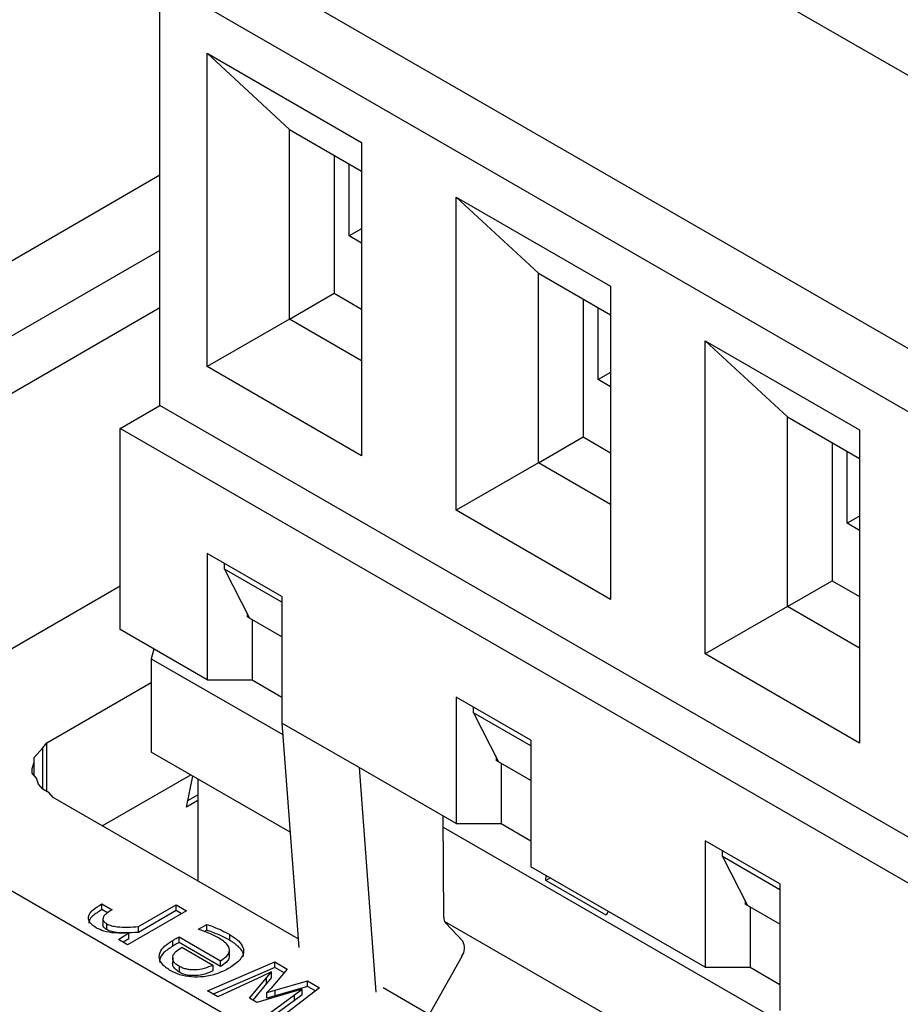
# Model space of a CAD drawing. Header units: millimetres. Extents: x 0 to 420, y 0 to 297.
# Tile 9 of 138: x 79.06 to 80.31, y 44.52 to 45.92. Entities that reach past the tile are written whole.
import ezdxf

# ---------------------------------------------------------------- set-up
doc = ezdxf.new("R2010")
doc.units = ezdxf.units.MM

msp = doc.modelspace()

# ---------------------------------------------------------------- linework, layer by layer
at = {"color": 7, "linetype": 'Continuous', "lineweight": 25}
for p, q in [((80.5224, 43.8336), (72.6346, 48.3871)), ((80.7478, 45.597), (79.3336, 46.4134)), ((79.3371, 46.0235), (80.7513, 45.2071)), ((80.6736, 45.1622), (79.2593, 45.9786)), ((79.2593, 45.3743), (79.2593, 45.9786)), ((79.3265, 45.8745), (79.5457, 45.7479)), ((79.3265, 45.4295), (79.3265, 45.8745)), ((79.3265, 45.8745), (79.4432, 45.7663)), ((79.4432, 45.7663), (79.5457, 45.7071)), ((79.4432, 45.4968), (79.4432, 45.7663)), ((79.5457, 45.7479), (79.5457, 45.3029)), ((79.5068, 45.7295), (79.5068, 45.5336)), ((79.528, 45.6152), (79.528, 45.7173)), ((79.2593, 45.7013), (78.85, 45.465)), ((79.6801, 45.6704), (79.8993, 45.5438)), ((79.6801, 45.2254), (79.6801, 45.6704)), ((79.6801, 45.6704), (79.7967, 45.5622)), ((79.5457, 45.6254), (79.528, 45.6152)), ((79.5457, 45.605), (79.528, 45.6152)), ((79.2593, 45.5945), (78.9998, 45.4447)), ((79.7967, 45.5622), (79.8993, 45.503)), ((79.7967, 45.2927), (79.7967, 45.5622)), ((79.8993, 45.5438), (79.8993, 45.0988)), ((79.4432, 45.4968), (79.5068, 45.5336)), ((79.5068, 45.5336), (79.5457, 45.5111)), ((79.8604, 45.5254), (79.8604, 45.3295)), ((79.2593, 45.5129), (79.0122, 45.3702)), ((79.8816, 45.4111), (79.8816, 45.5132)), ((79.4432, 45.4968), (79.3265, 45.4295)), ((79.5457, 45.4376), (79.4432, 45.4968)), ((80.0336, 45.4663), (80.2528, 45.3397)), ((80.0336, 45.0213), (80.0336, 45.4663)), ((80.0336, 45.4663), (80.1503, 45.3581)), ((79.5457, 45.3029), (79.3265, 45.4295)), ((79.8993, 45.4213), (79.8816, 45.4111)), ((79.8993, 45.4009), (79.8816, 45.4111)), ((79.2028, 45.3417), (79.2593, 45.3743)), ((80.6736, 44.5579), (79.2593, 45.3743)), ((80.1503, 45.3581), (80.2528, 45.2989)), ((80.1503, 45.0886), (80.1503, 45.3581)), ((79.2028, 45.0559), (79.2028, 45.3417)), ((80.617, 44.5253), (79.2028, 45.3417)), ((79.7967, 45.2927), (79.8604, 45.3295)), ((79.8604, 45.3295), (79.8993, 45.307)), ((80.2528, 45.3397), (80.2528, 44.8947)), ((80.2139, 45.3213), (80.2139, 45.1254)), ((80.2351, 45.207), (80.2351, 45.3091)), ((79.7967, 45.2927), (79.6801, 45.2254)), ((79.8993, 45.2335), (79.7967, 45.2927)), ((79.8993, 45.0988), (79.6801, 45.2254)), ((80.2528, 45.2172), (80.2351, 45.207)), ((80.2528, 45.1968), (80.2351, 45.207)), ((79.4326, 45.1029), (79.3265, 45.1641)), ((79.3265, 45.1641), (79.3265, 44.9845)), ((79.3513, 45.1416), (79.3513, 45.1498)), ((79.4326, 45.0947), (79.3513, 45.1416)), ((79.3513, 45.1416), (79.3866, 45.0722)), ((80.1503, 45.0886), (80.2139, 45.1254)), ((80.2139, 45.1254), (80.2528, 45.1029)), ((79.2028, 45.1174), (78.9583, 44.9763)), ((79.4326, 45.1029), (79.4326, 44.9232)), ((79.3831, 45.0792), (79.3831, 45.0743)), ((80.1503, 45.0886), (80.0336, 45.0213)), ((80.2528, 45.0294), (80.1503, 45.0886)), ((79.3866, 45.0722), (79.3831, 45.0743)), ((79.4326, 45.0457), (79.3866, 45.0722)), ((79.3902, 45.0702), (79.3902, 44.9845)), ((79.3265, 44.9845), (79.2028, 45.0559)), ((79.2508, 45.0282), (79.2472, 45.0146)), ((80.2528, 44.8947), (80.0336, 45.0213)), ((79.2472, 45.0146), (79.4338, 44.9069)), ((79.2472, 45.0146), (79.2472, 44.8819)), ((79.099, 44.895), (79.2472, 44.9806)), ((79.3265, 44.9845), (79.3902, 44.9845)), ((79.3902, 44.9845), (79.4326, 44.96)), ((79.7861, 44.8988), (79.6801, 44.96)), ((79.6801, 44.96), (79.6801, 44.7804)), ((79.7048, 44.9375), (79.7048, 44.9457)), ((79.7861, 44.8906), (79.7048, 44.9375)), ((79.7048, 44.9375), (79.7402, 44.8681)), ((79.5422, 44.86), (79.4326, 44.9232)), ((79.4326, 44.9232), (79.4566, 44.6043)), ((79.093, 44.8881), (79.099, 44.895)), ((79.099, 44.8259), (79.099, 44.895)), ((79.7861, 44.8988), (79.7861, 44.7191)), ((79.081, 44.8743), (79.093, 44.8881)), ((79.4443, 44.7681), (79.2472, 44.8819)), ((79.078, 44.8588), (79.081, 44.8674)), ((79.081, 44.8674), (79.081, 44.8743)), ((79.081, 44.8484), (79.081, 44.8674)), ((79.7366, 44.8751), (79.7366, 44.8702)), ((79.7402, 44.8681), (79.7366, 44.8702)), ((79.7861, 44.8416), (79.7402, 44.8681)), ((79.078, 44.8518), (79.078, 44.8588)), ((79.6801, 44.7804), (79.5422, 44.86)), ((79.5422, 44.86), (79.5662, 44.5411)), ((79.7437, 44.8661), (79.7437, 44.7804)), ((79.084, 44.8449), (79.078, 44.8518)), ((79.087, 44.8363), (79.084, 44.8449)), ((79.1776, 44.7771), (79.3031, 44.8496)), ((79.2971, 44.8039), (79.3061, 44.8479)), ((79.313, 44.8439), (79.313, 44.6989)), ((79.093, 44.8294), (79.087, 44.8363)), ((79.102, 44.8242), (79.093, 44.8294)), ((79.108, 44.8173), (79.102, 44.8242)), ((79.4557, 44.6166), (79.108, 44.8173)), ((79.313, 44.813), (79.2971, 44.8039)), ((79.299, 44.8131), (79.313, 44.8212)), ((79.6623, 44.6474), (79.6615, 44.7911)), ((79.6616, 44.7754), (80.2788, 44.4191)), ((79.6801, 44.7804), (79.7437, 44.7804)), ((79.7437, 44.7804), (79.7861, 44.7559)), ((80.1397, 44.6947), (80.0336, 44.7559)), ((80.0336, 44.7559), (80.0336, 44.5763)), ((80.0584, 44.7334), (80.0584, 44.7416)), ((80.1397, 44.6865), (80.0584, 44.7334)), ((80.0584, 44.7334), (80.0937, 44.664)), ((80.0336, 44.5763), (79.7861, 44.7191)), ((79.8074, 44.6995), (79.8077, 44.7067)), ((79.8138, 44.7032), (79.8074, 44.6995)), ((79.8929, 44.6501), (79.8074, 44.6995)), ((80.1397, 44.6947), (80.1397, 44.515)), ((79.1769, 44.6662), (79.1915, 44.6578)), ((79.1769, 44.6581), (79.1769, 44.6662)), ((79.185, 44.6534), (79.1769, 44.6581)), ((79.2289, 44.634), (79.2825, 44.6649)), ((79.2825, 44.6649), (79.2971, 44.6564)), ((79.2825, 44.6567), (79.2825, 44.6649)), ((80.0902, 44.671), (80.0902, 44.6661)), ((80.0937, 44.664), (80.0902, 44.6661)), ((80.1397, 44.6375), (80.0937, 44.664)), ((80.0973, 44.662), (80.0973, 44.5763)), ((79.1785, 44.6456), (79.1785, 44.6375)), ((79.2971, 44.6564), (79.2136, 44.6083)), ((79.2825, 44.6567), (79.2289, 44.6258)), ((79.29, 44.6524), (79.2825, 44.6567)), ((79.896, 44.6557), (79.8929, 44.6501)), ((79.1839, 44.6298), (79.1839, 44.638)), ((79.2289, 44.6258), (79.2289, 44.634)), ((79.314, 44.6303), (79.3258, 44.6372)), ((79.3258, 44.629), (79.3258, 44.6372)), ((80.2893, 44.2803), (79.6636, 44.6415)), ((79.6649, 44.6396), (79.6894, 44.6132)), ((79.2004, 44.6159), (79.2154, 44.625)), ((79.2136, 44.6083), (79.2004, 44.6159)), ((79.2154, 44.6169), (79.2073, 44.6119)), ((79.2154, 44.6169), (79.2154, 44.625)), ((79.2869, 44.6195), (79.3456, 44.5856)), ((79.2869, 44.6113), (79.2869, 44.6195)), ((79.3258, 44.629), (79.3227, 44.6272)), ((79.3585, 44.6145), (79.3585, 44.6227)), ((79.2775, 44.6063), (79.2775, 44.6144)), ((79.3456, 44.5774), (79.2869, 44.6113)), ((79.2906, 44.6046), (79.3345, 44.5792)), ((79.2775, 44.5901), (79.2775, 44.582)), ((79.3581, 44.5925), (79.3581, 44.6007)), ((79.688, 44.5918), (79.6437, 44.5123)), ((79.2872, 44.5692), (79.2872, 44.5774)), ((79.3271, 44.5428), (79.4227, 44.5839)), ((79.3345, 44.5792), (79.3345, 44.571)), ((79.4227, 44.5758), (79.3352, 44.5381)), ((79.3456, 44.5774), (79.3456, 44.5856)), ((79.4403, 44.5738), (79.4174, 44.5466)), ((79.4227, 44.5839), (79.4403, 44.5738)), ((79.4227, 44.5758), (79.4227, 44.5839)), ((79.4356, 44.5683), (79.4227, 44.5758)), ((80.0336, 44.5763), (80.0973, 44.5763)), ((80.0973, 44.5763), (80.1397, 44.5518)), ((79.4051, 44.5637), (79.3414, 44.5345)), ((79.3867, 44.5323), (79.4108, 44.5613)), ((79.418, 44.5698), (79.4051, 44.5637)), ((79.4108, 44.5613), (79.418, 44.5698)), ((79.418, 44.5616), (79.4108, 44.5531)), ((79.4108, 44.5531), (79.4108, 44.5613)), ((79.418, 44.5616), (79.418, 44.5698)), ((79.4108, 44.5531), (79.3913, 44.5297)), ((79.4174, 44.5466), (79.4113, 44.5404)), ((79.4862, 44.5473), (79.4147, 44.4922)), ((79.423, 44.5439), (79.4691, 44.5572)), ((79.4691, 44.549), (79.423, 44.5358)), ((79.4614, 44.5453), (79.4469, 44.541)), ((79.4503, 44.5371), (79.4614, 44.5453)), ((79.4614, 44.5371), (79.4614, 44.5453)), ((79.4691, 44.5572), (79.4862, 44.5473)), ((79.4691, 44.549), (79.4691, 44.5572)), ((79.4801, 44.5426), (79.4691, 44.549)), ((80.3007, 44.1287), (79.5763, 44.5469)), ((79.3414, 44.5345), (79.3271, 44.5428)), ((79.3971, 44.5263), (79.3867, 44.5323)), ((79.4469, 44.541), (79.3971, 44.5263)), ((79.4005, 44.5004), (79.4503, 44.5371)), ((79.4113, 44.5404), (79.423, 44.5439)), ((79.4113, 44.5322), (79.4113, 44.5404)), ((79.423, 44.5358), (79.4113, 44.5322)), ((79.423, 44.5358), (79.423, 44.5439)), ((79.4614, 44.5371), (79.4503, 44.5289)), ((79.4503, 44.5289), (79.4503, 44.5371)), ((79.4503, 44.5289), (79.4067, 44.4968))]:
    msp.add_line(p, q, dxfattribs=at)
at = {"color": 1, "linetype": 'Continuous', "lineweight": 25}
msp.add_line((79.093, 44.8294), (79.093, 44.8881), dxfattribs=at)
at = {"color": 7, "linetype": 'Continuous', "lineweight": 25}
for centre, radius, start, end in [((79.6737, 44.6468), 0.0114, 177.1008, 219.1313), ((79.6722, 44.6036), 0.0197, 323.5104, 29.2555)]:
    msp.add_arc(centre, radius, start, end, dxfattribs=at)
for points, knots in [([(79.1693, 44.632), (79.1659, 44.6343), (79.1603, 44.6381), (79.1574, 44.645), (79.1586, 44.6515), (79.1649, 44.6591), (79.1725, 44.6636), (79.1769, 44.6662)], [0, 0, 0, 0, 0.226452, 0.374477, 0.522483, 0.721767, 1, 1, 1, 1]), ([(79.1769, 44.6581), (79.1723, 44.6553), (79.1648, 44.6507), (79.1587, 44.6437), (79.1584, 44.64), (79.1583, 44.6387)], [0, 0, 0, 0, 0.511345, 0.827535, 1, 1, 1, 1]), ([(79.1915, 44.6578), (79.1881, 44.6558), (79.1831, 44.6529), (79.1789, 44.648), (79.1781, 44.6444), (79.1798, 44.6408), (79.1825, 44.639), (79.1839, 44.638)], [0, 0, 0, 0, 0.365559, 0.529043, 0.69446, 0.83731, 1, 1, 1, 1]), ([(79.2154, 44.625), (79.2087, 44.6248), (79.1967, 44.6244), (79.1803, 44.6269), (79.1727, 44.6305), (79.1693, 44.632)], [0, 0, 0, 0, 0.409093, 0.73425, 1, 1, 1, 1]), ([(79.1839, 44.6298), (79.1824, 44.6309), (79.1797, 44.6327), (79.1783, 44.6356), (79.1786, 44.637), (79.1787, 44.6375)], [0, 0, 0, 0, 0.486311, 0.838245, 1, 1, 1, 1]), ([(79.1839, 44.638), (79.186, 44.637), (79.1903, 44.635), (79.2007, 44.6334), (79.2137, 44.6331), (79.2238, 44.6337), (79.2289, 44.634)], [0, 0, 0, 0, 0.172516, 0.350226, 0.670642, 1, 1, 1, 1]), ([(79.2289, 44.6258), (79.2223, 44.6254), (79.211, 44.6248), (79.1966, 44.6255), (79.1882, 44.6276), (79.185, 44.6293), (79.1839, 44.6298)], [0, 0, 0, 0, 0.426879, 0.725017, 0.908626, 1, 1, 1, 1]), ([(79.3442, 44.617), (79.3393, 44.6196), (79.3321, 44.6234), (79.3218, 44.6276), (79.3166, 44.6294), (79.314, 44.6303)], [0, 0, 0, 0, 0.525335, 0.762121, 1, 1, 1, 1]), ([(79.3258, 44.6372), (79.3287, 44.6362), (79.336, 44.6336), (79.3471, 44.6289), (79.3547, 44.6248), (79.3585, 44.6227)], [0, 0, 0, 0, 0.242738, 0.619526, 1, 1, 1, 1]), ([(79.2775, 44.6144), (79.2787, 44.6151), (79.2808, 44.6163), (79.284, 44.618), (79.2859, 44.619), (79.2869, 44.6195)], [0, 0, 0, 0, 0.390088, 0.695016, 1, 1, 1, 1]), ([(79.3585, 44.6145), (79.3536, 44.6172), (79.3461, 44.6212), (79.3349, 44.6258), (79.3289, 44.6279), (79.3258, 44.629)], [0, 0, 0, 0, 0.486096, 0.742472, 1, 1, 1, 1]), ([(79.3456, 44.5856), (79.3495, 44.5882), (79.3557, 44.5924), (79.3586, 44.5997), (79.3573, 44.6062), (79.352, 44.6121), (79.3467, 44.6154), (79.3442, 44.617)], [0, 0, 0, 0, 0.286632, 0.452297, 0.61819, 0.822983, 1, 1, 1, 1]), ([(79.3585, 44.6227), (79.363, 44.6198), (79.3713, 44.6145), (79.378, 44.6052), (79.3788, 44.5963), (79.3736, 44.5866), (79.3648, 44.5794), (79.3577, 44.5752), (79.3562, 44.5743)], [0, 0, 0, 0, 0.209881, 0.385665, 0.534095, 0.682101, 0.932677, 1, 1, 1, 1]), ([(79.2749, 44.5711), (79.2704, 44.5741), (79.2627, 44.5792), (79.2579, 44.5886), (79.2589, 44.5978), (79.2657, 44.6069), (79.2736, 44.6119), (79.2775, 44.6144)], [0, 0, 0, 0, 0.238385, 0.411662, 0.585477, 0.792502, 1, 1, 1, 1]), ([(79.2775, 44.6063), (79.2731, 44.6034), (79.265, 44.598), (79.2588, 44.5897), (79.259, 44.5848), (79.2591, 44.5832)], [0, 0, 0, 0, 0.445481, 0.819368, 1, 1, 1, 1]), ([(79.2872, 44.5774), (79.2855, 44.5784), (79.2824, 44.5804), (79.2792, 44.5838), (79.2775, 44.5874), (79.2774, 44.5911), (79.2787, 44.5947), (79.2823, 44.5996), (79.2872, 44.6025), (79.2906, 44.6046)], [0, 0, 0, 0, 0.134908, 0.257716, 0.374338, 0.491628, 0.611312, 0.732978, 1, 1, 1, 1]), ([(79.2869, 44.6113), (79.2856, 44.6107), (79.2834, 44.6096), (79.2803, 44.6079), (79.2784, 44.6068), (79.2775, 44.6063)], [0, 0, 0, 0, 0.390063, 0.694933, 1, 1, 1, 1]), ([(79.3778, 44.5915), (79.3779, 44.5924), (79.3785, 44.596), (79.3737, 44.6035), (79.366, 44.6101), (79.3597, 44.6138), (79.3585, 44.6145)], [0, 0, 0, 0, 0.0971364, 0.4118777, 0.8791743, 1, 1, 1, 1]), ([(79.3576, 44.5925), (79.3576, 44.5913), (79.3578, 44.5881), (79.3536, 44.5827), (79.3485, 44.5794), (79.3456, 44.5774)], [0, 0, 0, 0, 0.215524, 0.552803, 1, 1, 1, 1]), ([(79.3562, 44.5743), (79.3511, 44.5717), (79.3409, 44.5666), (79.3226, 44.5624), (79.304, 44.562), (79.2873, 44.5649), (79.2789, 44.5691), (79.2749, 44.5711)], [0, 0, 0, 0, 0.221613, 0.44417, 0.635032, 0.826181, 1, 1, 1, 1]), ([(79.2872, 44.5692), (79.2849, 44.5707), (79.2806, 44.5735), (79.2775, 44.5787), (79.2771, 44.5829), (79.2784, 44.585), (79.2787, 44.5854)], [0, 0, 0, 0, 0.326748, 0.623224, 0.920252, 1, 1, 1, 1]), ([(79.3345, 44.5792), (79.3305, 44.5775), (79.3231, 44.5742), (79.3118, 44.5724), (79.3033, 44.5725), (79.2974, 44.5734), (79.2918, 44.575), (79.2887, 44.5766), (79.2872, 44.5774)], [0, 0, 0, 0, 0.281586, 0.529665, 0.649647, 0.764154, 0.879012, 1, 1, 1, 1]), ([(79.3345, 44.571), (79.3295, 44.5689), (79.3217, 44.5656), (79.3085, 44.564), (79.2981, 44.5648), (79.2911, 44.5671), (79.288, 44.5688), (79.2872, 44.5692)], [0, 0, 0, 0, 0.347856, 0.551009, 0.755764, 0.937811, 1, 1, 1, 1])]:
    msp.add_open_spline(points, degree=3, knots=knots, dxfattribs=at)

doc.saveas('drawing.dxf')
